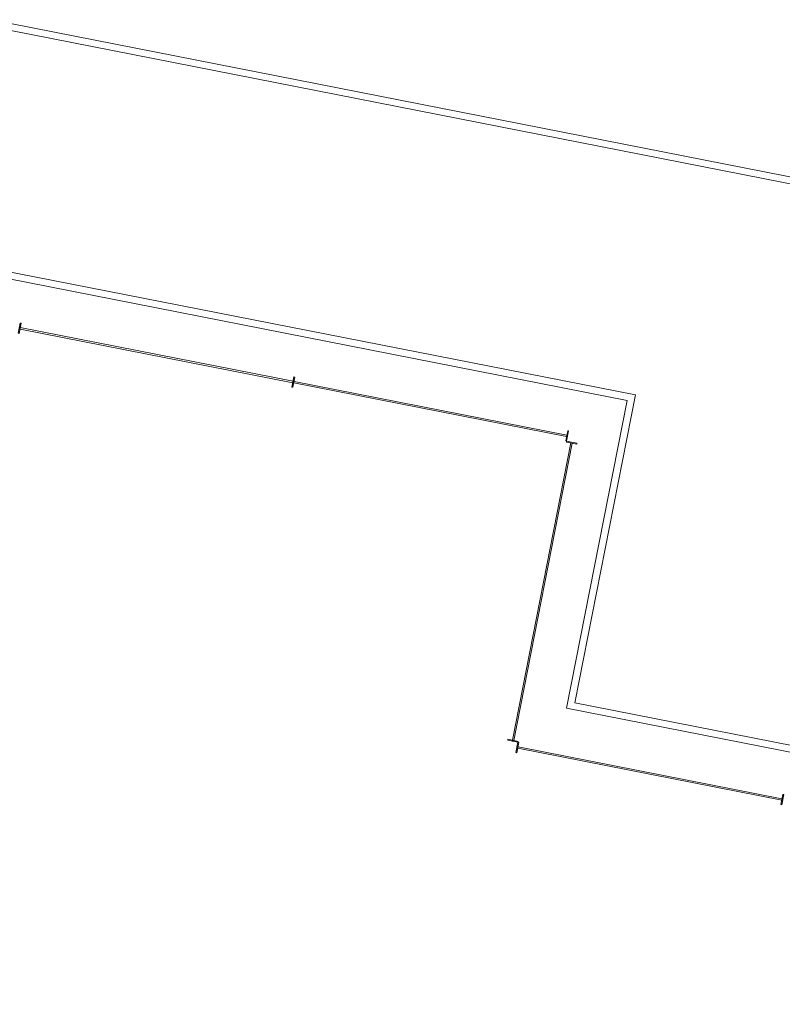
# Model space of a CAD drawing. Extents: x -294884 to 286267, y 0 to 1429765.
# Tile 27 of 178: x 7563 to 13030, y 196166 to 203229. Entities that reach past the tile are written whole.
import ezdxf

# ---------------------------------------------------------------- set-up
doc = ezdxf.new("R2010")
doc.units = 0
doc.header["$MEASUREMENT"] = 0
doc.layers.add('A-0020-KADER', color=8, linetype='Continuous')

# ---------------------------------------------------------------- blocks, each defined once
blk = doc.blocks.new('M-NIEUW_10')
at = {"color": 7, "linetype": 'Continuous', "lineweight": 18}
for points in [[(113032.2, 109244), (113017.7, 109170.4), (113024.6, 109169), (113039.1, 109242.6)], [(114994.6, 108857.8), (114980.1, 108784.2), (114987, 108782.9), (115001.5, 108856.5)], [(116957, 108471.7), (116942.5, 108398.1), (116949.3, 108396.8), (116963.8, 108470.4)], [(117022.9, 108382.3), (116949.3, 108396.8), (116948, 108389.9), (117021.6, 108375.4)], [(116527.1, 106250.9), (116600.7, 106236.4), (116602, 106243.3), (116528.5, 106257.8)], [(116593.1, 106161.5), (116607.6, 106235.1), (116600.7, 106236.4), (116586.2, 106162.8)], [(118506.2, 105861.5), (118491.7, 105787.9), (118484.8, 105789.2), (118499.3, 105862.8)]]:
    blk.add_lwpolyline(points, close=True, dxfattribs=at)
at = {"layer": 'A-0020-KADER', "color": 8, "linetype": 'Continuous', "lineweight": 5}
for points in [[(119399.4, 110126.3), (112825.4, 111419.8)], [(119389.7, 110077.2), (112815.8, 111370.8)], [(112487.5, 109702.8), (117442.5, 108727.8)], [(112477.9, 109653.7), (117383.8, 108688.4)], [(117442.5, 108727.8), (117008.1, 106520.1)], [(117383.8, 108688.4), (116949.4, 106480.7)], [(117008.1, 106520.1), (127703, 104415.7)], [(127742.5, 104357), (116949.4, 106480.7)]]:
    blk.add_lwpolyline(points, dxfattribs=at)
at = {"layer": 'A-0020-KADER', "color": 1, "linetype": 'Continuous', "lineweight": 13}
for points in [[(113032.8, 109210.7), (113030.9, 109200.9)], [(114986.4, 108816.1), (113030.9, 109200.9)], [(114988.3, 108826), (113032.8, 109210.7)], [(114986.4, 108816.1), (114988.3, 108826)], [(114995.2, 108824.6), (114993.2, 108814.8)], [(116948.8, 108430), (114993.2, 108814.8)], [(116950.7, 108439.8), (114995.2, 108824.6)], [(116948.8, 108430), (116950.7, 108439.8)], [(116560.4, 106251.5), (116979.9, 108383.6)], [(116570.2, 106249.6), (116989.7, 108381.7)], [(116989.7, 108381.7), (116979.9, 108383.6)], [(116559.2, 106245.6), (116569, 106243.7)], [(116601.3, 106203.2), (116599.4, 106193.4)], [(118491.1, 105821.1), (116599.4, 106193.4)], [(118493, 105831), (116601.3, 106203.2)], [(118491.1, 105821.1), (118493, 105831)]]:
    blk.add_lwpolyline(points, dxfattribs=at)

msp = doc.modelspace()

# ---------------------------------------------------------------- block references
msp.add_blockref('M-NIEUW_10', (-105465, 91809))

doc.saveas('drawing.dxf')
